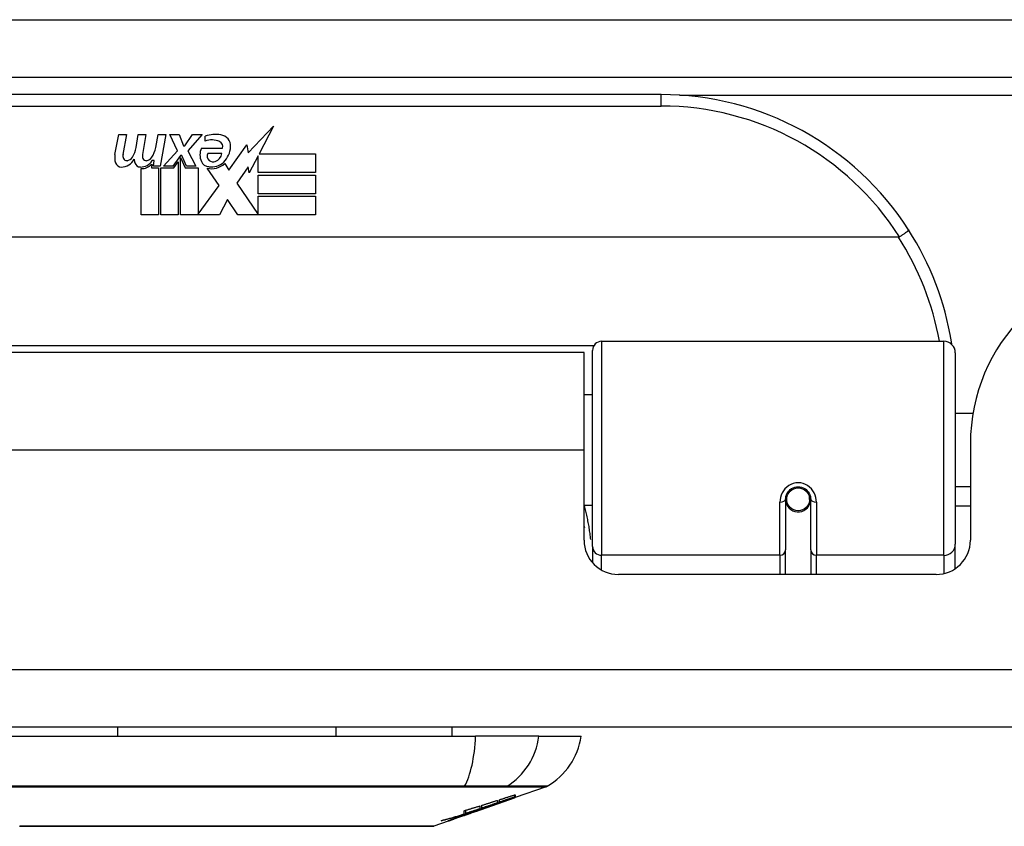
# Model space of a CAD drawing. Header units: inches. Extents: x 17 to 386, y 34 to 183.
# Tile 3 of 95: x 20.79 to 22.49, y 34.01 to 35.4. Entities that reach past the tile are written whole.
import ezdxf

# ---------------------------------------------------------------- set-up
doc = ezdxf.new("R2010")
doc.units = ezdxf.units.IN
doc.header["$MEASUREMENT"] = 0
doc.layers.add('Visible Edges(ANSI)', color=7, linetype='Continuous', lineweight=25)
doc.layers.add('Visible Tangent Edges(ANSI)', color=7, linetype='Continuous', lineweight=25)

msp = doc.modelspace()

# ---------------------------------------------------------------- linework, layer by layer
at = {"layer": 'Visible Edges(ANSI)'}
for p, q in [((16.8965, 35.3053), (88.6985, 35.3053)), ((21.894, 35.2753), (20.398, 35.2753)), ((21.1827, 35.1748), (21.2266, 35.221)), ((21.2266, 35.221), (21.2017, 35.1733)), ((20.9534, 35.1723), (20.96, 35.2066)), ((20.96, 35.2066), (20.9732, 35.2066)), ((20.9732, 35.2066), (20.9671, 35.1721)), ((20.9896, 35.1841), (20.9936, 35.2066)), ((20.9936, 35.2066), (21.0068, 35.2066)), ((21.0068, 35.2066), (21.0007, 35.1721)), ((21.0235, 35.1841), (21.0275, 35.2066)), ((21.0275, 35.2066), (21.0407, 35.2066)), ((21.0407, 35.2066), (21.0311, 35.152)), ((21.0476, 35.2066), (21.0638, 35.2066)), ((21.0611, 35.1785), (21.0476, 35.2066)), ((21.0638, 35.2066), (21.0713, 35.1871)), ((21.0737, 35.1871), (21.0872, 35.2066)), ((21.1034, 35.2066), (21.0788, 35.1787)), ((21.0872, 35.2066), (21.1034, 35.2066)), ((21.1088, 35.1949), (21.1088, 35.2039)), ((21.0713, 35.1871), (21.0737, 35.1871)), ((21.1022, 35.1829), (21.1388, 35.1829)), ((21.1493, 35.145), (21.1807, 35.189)), ((21.1807, 35.189), (21.1827, 35.1748)), ((21.0368, 35.152), (21.0611, 35.1785)), ((21.0665, 35.1704), (21.0532, 35.152)), ((21.0686, 35.1704), (21.0665, 35.1704)), ((21.0665, 35.1668), (21.074, 35.1492)), ((21.0665, 35.0683), (21.0665, 35.1668)), ((21.0764, 35.152), (21.0686, 35.1704)), ((21.0788, 35.1787), (21.0926, 35.152)), ((21.1373, 35.1739), (21.1133, 35.1739)), ((21.2, 35.17), (21.1847, 35.1406)), ((21.2, 35.1412), (21.2, 35.17)), ((21.2017, 35.1733), (21.2987, 35.1733)), ((21.2987, 35.1733), (21.2987, 35.1412)), ((20.9987, 35.0683), (20.9987, 35.1478)), ((21.0167, 35.1553), (21.0161, 35.1492)), ((21.0161, 35.1492), (21.0284, 35.1492)), ((21.0206, 35.1616), (21.0177, 35.1616)), ((21.0197, 35.152), (21.0206, 35.1616)), ((21.0311, 35.152), (21.0197, 35.152)), ((21.0284, 35.1492), (21.0284, 35.0683)), ((21.0326, 35.1492), (21.0548, 35.1492)), ((21.0326, 35.0683), (21.0326, 35.1492)), ((21.0532, 35.152), (21.0368, 35.152)), ((21.0548, 35.1492), (21.0623, 35.1595)), ((21.0623, 35.1595), (21.0623, 35.0683)), ((21.074, 35.1492), (21.0965, 35.1492)), ((21.0926, 35.152), (21.0764, 35.152)), ((21.0965, 35.1492), (21.0965, 35.0696)), ((21.1331, 35.1186), (21.1124, 35.1484)), ((21.1424, 35.1565), (21.1493, 35.145)), ((21.1828, 35.1507), (21.1631, 35.1226)), ((21.1847, 35.1406), (21.1828, 35.1507)), ((21.2987, 35.1412), (21.2, 35.1412)), ((21.2, 35.1367), (21.2987, 35.1367)), ((21.2, 35.1046), (21.2, 35.1367)), ((21.2987, 35.1367), (21.2987, 35.1046)), ((21.0965, 35.0696), (21.1331, 35.1186)), ((21.1631, 35.1226), (21.2, 35.0689)), ((21.1473, 35.0944), (21.1334, 35.0683)), ((21.1649, 35.0683), (21.1473, 35.0944)), ((21.2987, 35.1046), (21.2, 35.1046)), ((21.2, 35.1004), (21.2987, 35.1004)), ((21.2, 35.0689), (21.2, 35.1004)), ((21.2987, 35.1004), (21.2987, 35.0683)), ((21.0284, 35.0683), (20.9987, 35.0683)), ((21.0623, 35.0683), (21.0326, 35.0683)), ((21.1334, 35.0683), (21.0665, 35.0683)), ((21.2987, 35.0683), (21.1649, 35.0683)), ((22.3029, 35.0296), (19.9891, 35.0296)), ((21.7917, 34.8503), (22.3813, 34.8503)), ((21.7615, 34.8308), (20.5305, 34.8308)), ((21.7615, 34.6628), (21.7615, 34.8308)), ((21.7759, 34.4969), (21.7759, 34.8346)), ((22.4009, 34.8306), (22.4009, 34.5007)), ((21.7759, 34.7583), (21.7615, 34.7583)), ((22.4314, 34.7258), (22.4009, 34.7258)), ((22.427, 34.6738), (22.427, 34.5078)), ((21.7615, 34.5078), (21.7615, 34.6628)), ((22.427, 34.5998), (22.4009, 34.5998)), ((22.1086, 34.5781), (22.1086, 34.4912)), ((22.111, 34.5741), (22.1086, 34.5736)), ((22.1515, 34.5824), (22.1496, 34.5821)), ((22.1498, 34.5758), (22.1518, 34.5758)), ((22.15, 34.5781), (22.15, 34.5821)), ((22.1519, 34.4912), (22.1519, 34.5781)), ((21.7759, 34.5673), (21.7615, 34.5673)), ((22.1146, 34.5663), (22.1121, 34.5663)), ((22.1484, 34.5663), (22.146, 34.5663)), ((22.427, 34.5663), (22.4009, 34.5663)), ((22.4009, 34.4589), (22.4009, 34.5007)), ((21.7759, 34.4969), (21.7759, 34.4692)), ((22.1086, 34.4488), (22.1086, 34.4912)), ((22.1519, 34.4912), (22.1519, 34.4488)), ((22.368, 34.4488), (21.8206, 34.4488)), ((88.6, 34.1858), (16.995, 34.1858)), ((20.9579, 34.1858), (20.9579, 34.17)), ((21.3341, 34.1858), (21.3341, 34.17)), ((21.5338, 34.1858), (21.5338, 34.17)), ((20.7173, 34.17), (21.5747, 34.17)), ((21.6835, 34.17), (21.5747, 34.17)), ((21.6835, 34.17), (21.7563, 34.17)), ((21.6964, 34.0831), (21.6425, 34.0643)), ((21.5751, 34.0407), (21.6415, 34.0639)), ((21.6123, 34.0596), (21.6123, 34.0554)), ((21.6158, 34.0565), (21.6158, 34.0607)), ((21.6425, 34.0644), (21.6415, 34.064)), ((21.6415, 34.0639), (21.6415, 34.0641)), ((21.642, 34.0655), (21.642, 34.0692)), ((21.6425, 34.0693), (21.6425, 34.0649)), ((21.6425, 34.0645), (21.6425, 34.0643)), ((21.5578, 34.0369), (21.5578, 34.0427)), ((21.5823, 34.0447), (21.5739, 34.0417)), ((21.5786, 34.0425), (21.5786, 34.0432)), ((21.5818, 34.05), (21.5818, 34.045)), ((21.5855, 34.0463), (21.5855, 34.0512)), ((21.6006, 34.0499), (21.6006, 34.0504)), ((21.6208, 34.0571), (21.6208, 34.0578)), ((21.537, 34.0274), (21.5295, 34.0248)), ((21.5751, 34.0407), (21.5338, 34.0262)), ((21.5351, 34.0268), (21.5351, 34.0274)), ((21.547, 34.0313), (21.547, 34.0316)), ((21.547, 34.0309), (21.547, 34.0313)), ((21.5538, 34.0349), (21.5538, 34.0357)), ((21.5545, 34.0339), (21.5545, 34.0341)), ((21.5545, 34.0339), (21.5545, 34.0336)), ((21.555, 34.0361), (21.555, 34.0418)), ((21.5665, 34.0378), (21.5665, 34.0381)), ((21.5735, 34.0402), (21.5735, 34.0403)), ((21.5739, 34.0417), (21.5739, 34.042)), ((21.5765, 34.0413), (21.5765, 34.0417)), ((21.5273, 34.0239), (21.5028, 34.0154)), ((21.5273, 34.0239), (21.5273, 34.024)), ((21.5295, 34.0248), (21.5295, 34.0253))]:
    msp.add_line(p, q, dxfattribs=at)
at = {"layer": 'Visible Edges(ANSI)', "flags": 128}
for points in [[(22.305, 35.0302), (22.3049, 35.0301), (22.3048, 35.0301), (22.3047, 35.03), (22.3046, 35.03), (22.3046, 35.03), (22.3045, 35.0299), (22.3044, 35.0299), (22.3043, 35.0299), (22.3042, 35.0298), (22.3041, 35.0298), (22.3041, 35.0298), (22.304, 35.0298), (22.3039, 35.0297), (22.3038, 35.0297), (22.3037, 35.0297), (22.3036, 35.0297), (22.3035, 35.0297), (22.3034, 35.0297), (22.3034, 35.0297), (22.3033, 35.0296), (22.3032, 35.0296), (22.3031, 35.0296), (22.303, 35.0296), (22.3029, 35.0296)], [(22.3207, 35.0422), (22.3207, 35.042), (22.3206, 35.0419), (22.3205, 35.0417), (22.3203, 35.0414), (22.3201, 35.0412), (22.3197, 35.0408), (22.3193, 35.0405), (22.3189, 35.0401), (22.3184, 35.0396), (22.3178, 35.0391), (22.3171, 35.0386), (22.3164, 35.0381), (22.3157, 35.0375), (22.3149, 35.0369), (22.314, 35.0363), (22.3131, 35.0357), (22.3122, 35.035), (22.3112, 35.0344), (22.3102, 35.0337), (22.3092, 35.033), (22.3082, 35.0323), (22.3071, 35.0316), (22.306, 35.0309), (22.305, 35.0302)], [(22.3952, 34.8445), (22.3952, 34.8447), (22.3951, 34.8449), (22.3951, 34.8451), (22.3951, 34.8454), (22.395, 34.8456), (22.395, 34.8458), (22.395, 34.846), (22.3949, 34.8462), (22.3949, 34.8464), (22.3949, 34.8466), (22.3948, 34.8468), (22.3948, 34.847), (22.3948, 34.8472), (22.3947, 34.8474), (22.3947, 34.8476), (22.3947, 34.8479), (22.3946, 34.8481), (22.3946, 34.8483), (22.3946, 34.8485), (22.3945, 34.8487), (22.3945, 34.8489), (22.3945, 34.8491), (22.3944, 34.8493), (22.3944, 34.8495)], [(22.1086, 34.5781), (22.1088, 34.5808), (22.1093, 34.5834), (22.1101, 34.586), (22.1112, 34.5885), (22.1127, 34.5908), (22.1146, 34.593), (22.1167, 34.595), (22.119, 34.5967), (22.1217, 34.598), (22.1244, 34.599), (22.1273, 34.5996), (22.1303, 34.5998), (22.1332, 34.5996), (22.1361, 34.599), (22.1389, 34.598), (22.1415, 34.5966), (22.1439, 34.5949), (22.146, 34.593), (22.1478, 34.5908), (22.1493, 34.5885), (22.1504, 34.586), (22.1513, 34.5834), (22.1518, 34.5808), (22.1519, 34.5781)], [(21.7615, 34.5311), (21.7615, 34.531), (21.7616, 34.531), (21.7616, 34.5309), (21.7616, 34.5309), (21.7616, 34.5308), (21.7616, 34.5307), (21.7617, 34.5307), (21.7617, 34.5306), (21.7617, 34.5306), (21.7617, 34.5305), (21.7618, 34.5305), (21.7618, 34.5304), (21.7618, 34.5304), (21.7618, 34.5303), (21.7618, 34.5303), (21.7619, 34.5302), (21.7619, 34.5302), (21.7619, 34.5301), (21.7619, 34.53), (21.762, 34.53), (21.762, 34.5299), (21.762, 34.5299), (21.762, 34.5298), (21.762, 34.5298)], [(21.5855, 34.0512), (21.5866, 34.0515), (21.5878, 34.0519), (21.5889, 34.0522), (21.59, 34.0526), (21.5911, 34.0529), (21.5922, 34.0533), (21.5933, 34.0536), (21.5944, 34.054), (21.5956, 34.0543), (21.5967, 34.0547), (21.5978, 34.055), (21.5989, 34.0554), (21.6, 34.0557), (21.6011, 34.0561), (21.6023, 34.0564), (21.6034, 34.0568), (21.6045, 34.0571), (21.6056, 34.0575), (21.6067, 34.0579), (21.6078, 34.0582), (21.6089, 34.0586), (21.61, 34.0589), (21.6112, 34.0593), (21.6123, 34.0596)], [(21.5973, 34.0492), (21.599, 34.0498), (21.6008, 34.0505), (21.6025, 34.0511), (21.6043, 34.0518), (21.606, 34.0524), (21.6078, 34.0531), (21.6096, 34.0537), (21.6114, 34.0544), (21.6133, 34.055), (21.6151, 34.0557), (21.6169, 34.0564), (21.6188, 34.057), (21.6206, 34.0577), (21.6225, 34.0584), (21.6244, 34.0591), (21.6263, 34.0598), (21.6282, 34.0605), (21.6302, 34.0612), (21.6321, 34.0619), (21.6341, 34.0626), (21.636, 34.0633), (21.638, 34.064), (21.64, 34.0648), (21.642, 34.0655)], [(21.6415, 34.0639), (21.6398, 34.0633), (21.6381, 34.0628), (21.6365, 34.0622), (21.6348, 34.0616), (21.6331, 34.061), (21.6314, 34.0604), (21.6297, 34.0598), (21.628, 34.0592), (21.6263, 34.0586), (21.6246, 34.058), (21.6229, 34.0575), (21.6212, 34.0569), (21.6194, 34.0563), (21.6177, 34.0557), (21.616, 34.0551), (21.6143, 34.0545), (21.6126, 34.0539), (21.6109, 34.0533), (21.6092, 34.0528), (21.6075, 34.0522), (21.6058, 34.0516), (21.6041, 34.051), (21.6023, 34.0504), (21.6006, 34.0499)], [(21.6158, 34.0607), (21.6169, 34.0611), (21.618, 34.0614), (21.6191, 34.0618), (21.6202, 34.0622), (21.6213, 34.0625), (21.6225, 34.0629), (21.6236, 34.0632), (21.6247, 34.0636), (21.6258, 34.0639), (21.6269, 34.0643), (21.628, 34.0646), (21.6292, 34.065), (21.6303, 34.0654), (21.6314, 34.0657), (21.6325, 34.0661), (21.6336, 34.0664), (21.6347, 34.0668), (21.6358, 34.0672), (21.637, 34.0675), (21.6381, 34.0679), (21.6392, 34.0682), (21.6403, 34.0686), (21.6414, 34.069), (21.6425, 34.0693)], [(21.642, 34.0655), (21.6409, 34.0651), (21.6398, 34.0648), (21.6387, 34.0644), (21.6376, 34.064), (21.6366, 34.0636), (21.6355, 34.0633), (21.6344, 34.0629), (21.6333, 34.0625), (21.6322, 34.0621), (21.6311, 34.0618), (21.63, 34.0614), (21.6289, 34.061), (21.6278, 34.0606), (21.6267, 34.0603), (21.6256, 34.0599), (21.6245, 34.0595), (21.6234, 34.0592), (21.6223, 34.0588), (21.6212, 34.0584), (21.6201, 34.058), (21.6191, 34.0577), (21.618, 34.0573), (21.6169, 34.0569), (21.6158, 34.0565)], [(21.6425, 34.0649), (21.6417, 34.0646), (21.6408, 34.0643), (21.6399, 34.064), (21.639, 34.0636), (21.6382, 34.0633), (21.6373, 34.063), (21.6364, 34.0627), (21.6355, 34.0624), (21.6346, 34.062), (21.6337, 34.0617), (21.6328, 34.0614), (21.6318, 34.061), (21.6309, 34.0607), (21.63, 34.0604), (21.6291, 34.0601), (21.6282, 34.0597), (21.6272, 34.0594), (21.6263, 34.0591), (21.6254, 34.0587), (21.6245, 34.0584), (21.6235, 34.0581), (21.6226, 34.0577), (21.6217, 34.0574), (21.6208, 34.0571)], [(21.6208, 34.0571), (21.6217, 34.0574), (21.6226, 34.0577), (21.6235, 34.058), (21.6244, 34.0583), (21.6253, 34.0586), (21.6262, 34.0589), (21.6271, 34.0592), (21.628, 34.0595), (21.6289, 34.0598), (21.6298, 34.0601), (21.6307, 34.0604), (21.6317, 34.0608), (21.6326, 34.0611), (21.6335, 34.0614), (21.6344, 34.0617), (21.6353, 34.062), (21.6362, 34.0623), (21.6371, 34.0626), (21.638, 34.0629), (21.6389, 34.0632), (21.6398, 34.0635), (21.6407, 34.0638), (21.6416, 34.0642), (21.6425, 34.0645)], [(21.555, 34.0418), (21.5561, 34.0422), (21.5573, 34.0425), (21.5584, 34.0429), (21.5595, 34.0432), (21.5606, 34.0435), (21.5617, 34.0439), (21.5628, 34.0442), (21.5639, 34.0445), (21.5651, 34.0449), (21.5662, 34.0452), (21.5673, 34.0456), (21.5684, 34.0459), (21.5695, 34.0463), (21.5706, 34.0466), (21.5718, 34.0469), (21.5729, 34.0473), (21.574, 34.0476), (21.5751, 34.048), (21.5762, 34.0483), (21.5773, 34.0487), (21.5784, 34.049), (21.5795, 34.0493), (21.5807, 34.0497), (21.5818, 34.05)], [(21.5818, 34.045), (21.5808, 34.0447), (21.5798, 34.0443), (21.5788, 34.044), (21.5778, 34.0437), (21.5768, 34.0433), (21.5758, 34.043), (21.5748, 34.0427), (21.5738, 34.0423), (21.5728, 34.042), (21.5718, 34.0416), (21.5708, 34.0413), (21.5698, 34.041), (21.5688, 34.0406), (21.5678, 34.0403), (21.5668, 34.04), (21.5658, 34.0396), (21.5648, 34.0393), (21.5638, 34.039), (21.5628, 34.0386), (21.5618, 34.0383), (21.5608, 34.038), (21.5598, 34.0376), (21.5588, 34.0373), (21.5578, 34.0369)], [(21.5578, 34.0369), (21.5588, 34.0373), (21.5598, 34.0376), (21.5608, 34.0379), (21.5619, 34.0382), (21.5629, 34.0385), (21.5639, 34.0388), (21.5649, 34.0392), (21.566, 34.0395), (21.567, 34.0398), (21.568, 34.0401), (21.569, 34.0404), (21.57, 34.0408), (21.5711, 34.0411), (21.5721, 34.0414), (21.5731, 34.0417), (21.5741, 34.0421), (21.5751, 34.0424), (21.5762, 34.0427), (21.5772, 34.043), (21.5782, 34.0434), (21.5792, 34.0437), (21.5802, 34.044), (21.5813, 34.0443), (21.5823, 34.0447)], [(21.5739, 34.0417), (21.5749, 34.042), (21.5758, 34.0423), (21.5768, 34.0427), (21.5778, 34.043), (21.5788, 34.0433), (21.5797, 34.0436), (21.5807, 34.0439), (21.5817, 34.0442), (21.5827, 34.0445), (21.5836, 34.0448), (21.5846, 34.0451), (21.5856, 34.0454), (21.5866, 34.0458), (21.5875, 34.0461), (21.5885, 34.0464), (21.5895, 34.0467), (21.5905, 34.047), (21.5914, 34.0473), (21.5924, 34.0476), (21.5934, 34.0479), (21.5944, 34.0483), (21.5953, 34.0486), (21.5963, 34.0489), (21.5973, 34.0492)], [(21.6006, 34.0499), (21.5996, 34.0495), (21.5986, 34.0491), (21.5976, 34.0488), (21.5966, 34.0484), (21.5955, 34.048), (21.5945, 34.0477), (21.5935, 34.0473), (21.5924, 34.0469), (21.5914, 34.0465), (21.5903, 34.0462), (21.5893, 34.0458), (21.5883, 34.0454), (21.5872, 34.0451), (21.5862, 34.0447), (21.5851, 34.0443), (21.5841, 34.0439), (21.5831, 34.0436), (21.582, 34.0432), (21.581, 34.0428), (21.5799, 34.0425), (21.5789, 34.0421), (21.5778, 34.0417), (21.5768, 34.0413), (21.5758, 34.041)], [(21.6123, 34.0554), (21.6112, 34.055), (21.61, 34.0546), (21.6089, 34.0542), (21.6078, 34.0538), (21.6067, 34.0535), (21.6056, 34.0531), (21.6045, 34.0527), (21.6034, 34.0523), (21.6023, 34.0519), (21.6011, 34.0516), (21.6, 34.0512), (21.5989, 34.0508), (21.5978, 34.0504), (21.5967, 34.0501), (21.5956, 34.0497), (21.5944, 34.0493), (21.5933, 34.0489), (21.5922, 34.0485), (21.5911, 34.0482), (21.59, 34.0478), (21.5889, 34.0474), (21.5877, 34.047), (21.5866, 34.0467), (21.5855, 34.0463)], [(21.5153, 34.0245), (21.5169, 34.025), (21.5186, 34.0254), (21.5203, 34.0259), (21.5219, 34.0263), (21.5236, 34.0268), (21.5252, 34.0273), (21.5269, 34.0278), (21.5286, 34.0282), (21.5302, 34.0287), (21.5319, 34.0292), (21.5336, 34.0297), (21.5352, 34.0302), (21.5369, 34.0306), (21.5385, 34.0311), (21.5402, 34.0316), (21.5418, 34.0321), (21.5435, 34.0326), (21.5451, 34.0331), (21.5468, 34.0336), (21.5484, 34.0341), (21.5501, 34.0346), (21.5517, 34.0351), (21.5534, 34.0356), (21.555, 34.0361)], [(21.5538, 34.0349), (21.5522, 34.0344), (21.5506, 34.034), (21.549, 34.0335), (21.5474, 34.033), (21.5458, 34.0326), (21.5442, 34.0321), (21.5426, 34.0317), (21.541, 34.0312), (21.5394, 34.0308), (21.5378, 34.0303), (21.5362, 34.0299), (21.5346, 34.0294), (21.533, 34.029), (21.5314, 34.0286), (21.5298, 34.0282), (21.5282, 34.0277), (21.5266, 34.0273), (21.5249, 34.0269), (21.5233, 34.0265), (21.5217, 34.0261), (21.5201, 34.0257), (21.5185, 34.0253), (21.5169, 34.0249), (21.5153, 34.0245)], [(21.5273, 34.024), (21.5275, 34.0241), (21.5278, 34.0242), (21.5281, 34.0242), (21.5284, 34.0243), (21.5286, 34.0244), (21.5289, 34.0245), (21.5292, 34.0246), (21.5294, 34.0247), (21.5297, 34.0248), (21.53, 34.0249), (21.5303, 34.025), (21.5305, 34.0251), (21.5308, 34.0252), (21.5311, 34.0253), (21.5313, 34.0254), (21.5316, 34.0255), (21.5319, 34.0256), (21.5322, 34.0257), (21.5324, 34.0258), (21.5327, 34.0259), (21.533, 34.0259), (21.5332, 34.026), (21.5335, 34.0261), (21.5338, 34.0262)], [(21.5278, 34.0246), (21.528, 34.0246), (21.5282, 34.0248), (21.5285, 34.0249), (21.5289, 34.0251), (21.5293, 34.0252), (21.5298, 34.0254), (21.5304, 34.0256), (21.531, 34.0259), (21.5316, 34.0261), (21.5323, 34.0264), (21.5331, 34.0267), (21.5338, 34.027), (21.5346, 34.0272), (21.5355, 34.0276), (21.5364, 34.0279), (21.5373, 34.0282), (21.5382, 34.0285), (21.5391, 34.0289), (21.5401, 34.0292), (21.5411, 34.0295), (21.542, 34.0299), (21.543, 34.0302), (21.544, 34.0306), (21.545, 34.0309)], [(21.5375, 34.0279), (21.5372, 34.0277), (21.5368, 34.0276), (21.5365, 34.0275), (21.5362, 34.0274), (21.536, 34.0273), (21.5358, 34.0272), (21.5356, 34.0271), (21.5354, 34.027), (21.5353, 34.027), (21.5352, 34.0269), (21.5351, 34.0269), (21.5351, 34.0268), (21.5351, 34.0268), (21.5351, 34.0268), (21.5351, 34.0268), (21.5352, 34.0268), (21.5354, 34.0269), (21.5355, 34.0269), (21.5357, 34.027), (21.5359, 34.027), (21.5361, 34.0271), (21.5364, 34.0272), (21.5367, 34.0273), (21.537, 34.0274)], [(21.547, 34.0313), (21.5466, 34.0311), (21.5461, 34.031), (21.5456, 34.0308), (21.5452, 34.0307), (21.5447, 34.0305), (21.5442, 34.0303), (21.5438, 34.0302), (21.5433, 34.03), (21.5429, 34.0299), (21.5424, 34.0297), (21.542, 34.0295), (21.5415, 34.0294), (21.5411, 34.0292), (21.5407, 34.0291), (21.5403, 34.0289), (21.5399, 34.0288), (21.5395, 34.0287), (21.5392, 34.0285), (21.5389, 34.0284), (21.5385, 34.0283), (21.5383, 34.0282), (21.538, 34.0281), (21.5377, 34.028), (21.5375, 34.0279)], [(21.5786, 34.0425), (21.5771, 34.042), (21.5756, 34.0415), (21.5741, 34.041), (21.5726, 34.0405), (21.5711, 34.04), (21.5695, 34.0395), (21.568, 34.039), (21.5665, 34.0385), (21.565, 34.038), (21.5634, 34.0375), (21.5619, 34.037), (21.5604, 34.0365), (21.5588, 34.0361), (21.5573, 34.0356), (21.5558, 34.0351), (21.5542, 34.0346), (21.5527, 34.0341), (21.5512, 34.0336), (21.5496, 34.0332), (21.5481, 34.0327), (21.5465, 34.0322), (21.545, 34.0317), (21.5435, 34.0313), (21.5419, 34.0308)], [(21.5419, 34.0308), (21.5424, 34.031), (21.5429, 34.0312), (21.5434, 34.0313), (21.5439, 34.0315), (21.5444, 34.0317), (21.5449, 34.0318), (21.5454, 34.032), (21.5459, 34.0322), (21.5464, 34.0323), (21.5469, 34.0325), (21.5474, 34.0327), (21.5479, 34.0329), (21.5484, 34.033), (21.5488, 34.0332), (21.5493, 34.0334), (21.5498, 34.0335), (21.5503, 34.0337), (21.5508, 34.0339), (21.5513, 34.034), (21.5518, 34.0342), (21.5523, 34.0344), (21.5528, 34.0346), (21.5533, 34.0347), (21.5538, 34.0349)], [(21.545, 34.0309), (21.546, 34.0313), (21.547, 34.0316), (21.548, 34.032), (21.549, 34.0323), (21.55, 34.0326), (21.551, 34.033), (21.552, 34.0333), (21.553, 34.0336), (21.5539, 34.0339), (21.5549, 34.0343), (21.5558, 34.0346), (21.5568, 34.0349), (21.5577, 34.0352), (21.5586, 34.0355), (21.5595, 34.0358), (21.5604, 34.0361), (21.5613, 34.0364), (21.5621, 34.0367), (21.5629, 34.0369), (21.5638, 34.0372), (21.5646, 34.0375), (21.5653, 34.0377), (21.5661, 34.038), (21.5668, 34.0382)], [(21.566, 34.0375), (21.5653, 34.0373), (21.5645, 34.037), (21.5637, 34.0367), (21.5629, 34.0364), (21.5622, 34.0362), (21.5614, 34.0359), (21.5606, 34.0356), (21.5598, 34.0353), (21.559, 34.035), (21.5581, 34.0348), (21.5573, 34.0345), (21.5565, 34.0342), (21.5557, 34.0339), (21.5549, 34.0336), (21.5541, 34.0333), (21.5533, 34.0331), (21.5525, 34.0328), (21.5517, 34.0325), (21.5509, 34.0322), (21.5501, 34.0319), (21.5493, 34.0317), (21.5485, 34.0314), (21.5478, 34.0311), (21.547, 34.0309)], [(21.566, 34.0377), (21.5658, 34.0376), (21.5655, 34.0375), (21.5652, 34.0375), (21.5649, 34.0374), (21.5646, 34.0372), (21.5642, 34.0371), (21.5638, 34.037), (21.5634, 34.0369), (21.5629, 34.0367), (21.5625, 34.0366), (21.562, 34.0364), (21.5615, 34.0362), (21.561, 34.0361), (21.5605, 34.0359), (21.5599, 34.0357), (21.5593, 34.0355), (21.5588, 34.0353), (21.5582, 34.0351), (21.5576, 34.0349), (21.557, 34.0347), (21.5564, 34.0345), (21.5558, 34.0343), (21.5551, 34.0341), (21.5545, 34.0339)], [(21.5545, 34.0336), (21.5549, 34.0337), (21.5554, 34.0338), (21.5558, 34.034), (21.5562, 34.0341), (21.5567, 34.0343), (21.5571, 34.0345), (21.5576, 34.0346), (21.558, 34.0348), (21.5585, 34.0349), (21.559, 34.0351), (21.5594, 34.0353), (21.5599, 34.0354), (21.5603, 34.0356), (21.5607, 34.0357), (21.5612, 34.0359), (21.5616, 34.036), (21.562, 34.0362), (21.5624, 34.0363), (21.5628, 34.0365), (21.5632, 34.0366), (21.5635, 34.0367), (21.5639, 34.0368), (21.5642, 34.037), (21.5645, 34.0371)], [(21.5645, 34.0371), (21.5648, 34.0372), (21.565, 34.0372), (21.5652, 34.0373), (21.5654, 34.0374), (21.5656, 34.0374), (21.5657, 34.0375), (21.5659, 34.0376), (21.566, 34.0376), (21.5661, 34.0377), (21.5662, 34.0377), (21.5663, 34.0377), (21.5664, 34.0378), (21.5665, 34.0378), (21.5665, 34.0378), (21.5665, 34.0378), (21.5665, 34.0378), (21.5665, 34.0378), (21.5665, 34.0378), (21.5665, 34.0378), (21.5664, 34.0378), (21.5663, 34.0378), (21.5662, 34.0378), (21.5661, 34.0377), (21.566, 34.0377)], [(21.5735, 34.0402), (21.5735, 34.0402), (21.5734, 34.0401), (21.5733, 34.0401), (21.5731, 34.04), (21.573, 34.04), (21.5728, 34.0399), (21.5726, 34.0398), (21.5723, 34.0398), (21.5721, 34.0397), (21.5718, 34.0396), (21.5715, 34.0394), (21.5712, 34.0393), (21.5708, 34.0392), (21.5705, 34.0391), (21.5701, 34.0389), (21.5697, 34.0388), (21.5693, 34.0387), (21.5688, 34.0385), (21.5684, 34.0384), (21.568, 34.0382), (21.5675, 34.038), (21.567, 34.0379), (21.5665, 34.0377), (21.566, 34.0375)], [(21.5668, 34.0382), (21.5675, 34.0384), (21.5681, 34.0386), (21.5687, 34.0388), (21.5693, 34.039), (21.5698, 34.0392), (21.5703, 34.0393), (21.5708, 34.0395), (21.5713, 34.0396), (21.5717, 34.0398), (21.5721, 34.0399), (21.5724, 34.04), (21.5727, 34.0401), (21.573, 34.0401), (21.5732, 34.0402), (21.5734, 34.0403), (21.5736, 34.0403), (21.5737, 34.0403), (21.5738, 34.0404), (21.5739, 34.0404), (21.5739, 34.0404), (21.5738, 34.0403), (21.5738, 34.0403), (21.5737, 34.0403), (21.5735, 34.0402)], [(21.569, 34.039), (21.5694, 34.0391), (21.5698, 34.0393), (21.5702, 34.0394), (21.5706, 34.0396), (21.571, 34.0397), (21.5714, 34.0399), (21.5719, 34.04), (21.5723, 34.0402), (21.5727, 34.0403), (21.5731, 34.0405), (21.5735, 34.0406), (21.5739, 34.0407), (21.5743, 34.0409), (21.5747, 34.041), (21.5751, 34.0412), (21.5755, 34.0413), (21.5759, 34.0415), (21.5763, 34.0416), (21.5767, 34.0418), (21.5771, 34.0419), (21.5775, 34.042), (21.5779, 34.0422), (21.5783, 34.0423), (21.5786, 34.0425)], [(21.5758, 34.041), (21.576, 34.0411), (21.5762, 34.0411), (21.5763, 34.0412), (21.5764, 34.0412), (21.5765, 34.0413), (21.5765, 34.0413), (21.5764, 34.0413), (21.5763, 34.0413), (21.5762, 34.0412), (21.576, 34.0412), (21.5758, 34.0411), (21.5755, 34.041), (21.5752, 34.0409), (21.5748, 34.0408), (21.5744, 34.0407), (21.574, 34.0406), (21.5735, 34.0404), (21.5729, 34.0402), (21.5724, 34.0401), (21.5718, 34.0399), (21.5711, 34.0397), (21.5705, 34.0395), (21.5698, 34.0392), (21.569, 34.039)], [(20.7908, 34.0151), (20.7912, 34.0151), (20.7925, 34.0151), (20.7947, 34.0151), (20.7976, 34.0151), (20.8014, 34.0151), (20.8061, 34.0151), (20.8116, 34.0151), (20.8179, 34.015), (20.8249, 34.015), (20.8328, 34.015), (20.8414, 34.015), (20.8506, 34.015), (20.8606, 34.015), (20.8713, 34.0149), (20.8827, 34.0149), (20.8946, 34.0149), (20.9072, 34.0149), (20.9204, 34.0149), (20.9341, 34.015), (20.9483, 34.015), (20.963, 34.015), (20.9781, 34.015), (20.9937, 34.015), (21.0097, 34.015), (21.0261, 34.0151), (21.0427, 34.0151), (21.0595, 34.0151), (21.0766, 34.0151), (21.0937, 34.0151), (21.111, 34.0151), (21.1284, 34.0151), (21.1459, 34.0151), (21.1634, 34.0151), (21.1808, 34.0151), (21.1982, 34.0151), (21.2154, 34.0151), (21.2323, 34.0151), (21.2491, 34.0151), (21.2657, 34.0151), (21.282, 34.015), (21.2981, 34.015), (21.3137, 34.015), (21.3289, 34.015), (21.3436, 34.015), (21.3579, 34.015), (21.3716, 34.0149), (21.3847, 34.0149), (21.3973, 34.0149), (21.4093, 34.0149), (21.4207, 34.0149), (21.4313, 34.015), (21.4413, 34.015), (21.4506, 34.015), (21.4592, 34.015), (21.4671, 34.015), (21.4742, 34.015), (21.4805, 34.0151), (21.4859, 34.0151), (21.4906, 34.0151), (21.4944, 34.0151), (21.4974, 34.0151), (21.4995, 34.0151), (21.5008, 34.0151), (21.5012, 34.0151)], [(21.5295, 34.0248), (21.5292, 34.0247), (21.529, 34.0246), (21.5288, 34.0245), (21.5285, 34.0245), (21.5283, 34.0244), (21.5281, 34.0244), (21.528, 34.0243), (21.5278, 34.0243), (21.5277, 34.0242), (21.5276, 34.0242), (21.5275, 34.0242), (21.5274, 34.0242), (21.5273, 34.0242), (21.5273, 34.0242), (21.5272, 34.0242), (21.5272, 34.0242), (21.5272, 34.0242), (21.5273, 34.0242), (21.5273, 34.0243), (21.5274, 34.0243), (21.5274, 34.0244), (21.5275, 34.0244), (21.5276, 34.0245), (21.5278, 34.0246)]]:
    msp.add_lwpolyline(points, dxfattribs=at)
at = {"layer": 'Visible Edges(ANSI)'}
msp.add_circle((22.1303, 34.5781), 0.0197, dxfattribs=at)
for centre, radius, start, end in [((21.894, 34.7684), 0.5069, 32.6858, 90), ((21.1269, 35.146), 0.0607, 81.5605, 107.3343), ((21.1206, 35.1666), 0.0307, 64.6784, 112.5609), ((21.1329, 35.1865), 0.0197, 356.5646, 81.5605), ((20.9437, 35.1915), 0.0465, 328.5584, 350.8257), ((20.9778, 35.1922), 0.0465, 327.5992, 350), ((21.128, 35.1715), 0.0282, 156.1555, 203.8445), ((21.1296, 35.1856), 0.0096, 343.5261, 64.6784), ((21.1129, 35.1877), 0.0398, 314.1684, 356.5646), ((20.9816, 35.1668), 0.0288, 169, 198.4748), ((20.9644, 35.1751), 0.0246, 269.6788, 333.9508), ((20.9793, 35.17), 0.0123, 169.9922, 203.5487), ((20.9735, 35.1675), 0.006, 203.5487, 276.1027), ((20.9728, 35.174), 0.0126, 276.1027, 327.6083), ((21.0152, 35.1661), 0.0288, 183.6169, 196.9928), ((21.0128, 35.17), 0.0123, 170, 203.5571), ((21.0071, 35.1675), 0.006, 203.5571, 276.03), ((21.0064, 35.174), 0.0126, 276.03, 327.5992), ((21.1217, 35.1694), 0.00955, 151.4547, 231.1652), ((21.1206, 35.176), 0.0168, 289.3797, 352.9975), ((20.9643, 35.161), 0.0105, 198.4748, 269.6788), ((20.9973, 35.1607), 0.0101, 196.9928, 269.4776), ((20.9974, 35.1745), 0.024, 269.4776, 327.4114), ((20.9992, 35.1718), 0.024, 268.7952, 316.5849), ((21.1161, 35.1663), 0.0152, 203.8445, 265.0802), ((21.1198, 35.1806), 0.033, 257.079, 313.1785), ((21.1198, 35.1806), 0.0299, 260.4085, 314.1684), ((21.1226, 35.1704), 0.0109, 231.1652, 289.3797), ((21.894, 34.7684), 0.5069, 9.2068, 32.6858), ((22.739, 34.6738), 0.312, 90, 180), ((21.7917, 34.8346), 0.0157, 90, 180), ((22.3813, 34.8306), 0.0197, 0, 90), ((22.1303, 34.5781), 0.0217, 191.8292, 0), ((21.8206, 34.5078), 0.0591, 180, 270), ((22.368, 34.5078), 0.0591, 270, 0), ((21.6393, 34.1864), 0.1181, 299.8169, 352.0587), ((21.6931, 34.0924), 0.00984, 289.29, 299.8169), ((20.7908, 34.02), 0.00492, 250.71, 269.8269), ((21.5012, 34.02), 0.00492, 270.1731, 289.29)]:
    msp.add_arc(centre, radius, start, end, dxfattribs=at)
at = {"layer": 'Visible Tangent Edges(ANSI)'}
for p, q in [((16.8965, 35.4043), (87.9314, 35.4043)), ((21.894, 35.2556), (21.894, 35.2753)), ((21.9259, 35.2743), (41.4672, 35.2743)), ((20.398, 35.2556), (21.894, 35.2556)), ((21.7782, 34.8426), (20.5139, 34.8426)), ((21.7917, 34.8503), (21.7917, 34.4817)), ((22.3813, 34.4817), (22.3813, 34.8503)), ((21.7615, 34.6628), (20.5305, 34.6628)), ((22.0988, 34.4817), (22.0988, 34.5734)), ((22.1618, 34.5734), (22.1618, 34.4817)), ((22.0988, 34.4817), (21.7917, 34.4817)), ((21.7917, 34.4563), (21.7917, 34.4817)), ((22.0988, 34.4817), (22.0988, 34.4488)), ((22.3813, 34.4817), (22.1618, 34.4817)), ((22.1618, 34.4488), (22.1618, 34.4817)), ((22.3813, 34.4817), (22.3813, 34.4503)), ((16.995, 34.2848), (88.6, 34.2848)), ((21.5544, 34.0831), (21.5548, 34.0831)), ((21.6266, 34.0831), (21.6267, 34.0831)), ((21.5375, 34.0279), (21.5375, 34.0283)), ((21.566, 34.0377), (21.566, 34.0379)), ((21.566, 34.0375), (21.566, 34.0376))]:
    msp.add_line(p, q, dxfattribs=at)
at = {"layer": 'Visible Tangent Edges(ANSI)', "flags": 128}
for points in [[(22.1618, 34.5734), (22.1615, 34.5775), (22.1608, 34.5815), (22.1596, 34.5855), (22.1579, 34.5893), (22.1558, 34.5929), (22.1532, 34.5963), (22.1501, 34.5993), (22.1466, 34.6018), (22.1429, 34.6039), (22.1388, 34.6054), (22.1346, 34.6064), (22.1303, 34.6067), (22.126, 34.6064), (22.1218, 34.6054), (22.1178, 34.6039), (22.114, 34.6019), (22.1105, 34.5993), (22.1074, 34.5963), (22.1048, 34.593), (22.1026, 34.5893), (22.1009, 34.5855), (22.0997, 34.5815), (22.099, 34.5775), (22.0988, 34.5734)], [(21.773, 34.5091), (21.7728, 34.5115), (21.7725, 34.514), (21.7721, 34.5165), (21.7718, 34.519), (21.7715, 34.5214), (21.7711, 34.5239), (21.7708, 34.5263), (21.7704, 34.5288), (21.77, 34.5312), (21.7696, 34.5337), (21.7691, 34.5361), (21.7687, 34.5385), (21.7682, 34.541), (21.7678, 34.5434), (21.7673, 34.5458), (21.7668, 34.5482), (21.7663, 34.5506), (21.7658, 34.553), (21.7652, 34.5554), (21.7647, 34.5578), (21.7641, 34.5602), (21.7635, 34.5626), (21.7629, 34.5649), (21.7623, 34.5673)], [(21.5556, 34.0841), (21.5227, 34.0841), (21.4893, 34.084), (21.4557, 34.084), (21.4218, 34.084), (21.3877, 34.084), (21.3533, 34.0839), (21.3188, 34.0839), (21.2842, 34.0839), (21.2494, 34.0839), (21.2147, 34.0839), (21.18, 34.0839), (21.1452, 34.0839), (21.1105, 34.0839), (21.0758, 34.0839), (21.0412, 34.0839), (21.0066, 34.0839), (20.9721, 34.0839), (20.9378, 34.0839), (20.9037, 34.084), (20.8698, 34.084), (20.836, 34.084), (20.8026, 34.084), (20.7693, 34.0841)], [(20.7705, 34.0831), (20.8036, 34.0831), (20.8369, 34.0831), (20.8705, 34.0831), (20.9044, 34.0831), (20.9384, 34.0831), (20.9726, 34.0831), (21.0069, 34.0831), (21.0414, 34.0831), (21.076, 34.0831), (21.1106, 34.0831), (21.1452, 34.0831), (21.1799, 34.0831), (21.2145, 34.0831), (21.2492, 34.0831), (21.2838, 34.0831), (21.3183, 34.0831), (21.3528, 34.0831), (21.387, 34.0831), (21.421, 34.0831), (21.4548, 34.0831), (21.4883, 34.0831), (21.5215, 34.0831), (21.5544, 34.0831)], [(21.5548, 34.0831), (21.5589, 34.0831), (21.5629, 34.0831), (21.5669, 34.0831), (21.5708, 34.0831), (21.5746, 34.0831), (21.5784, 34.0831), (21.582, 34.0831), (21.5856, 34.0831), (21.589, 34.0831), (21.5924, 34.0831), (21.5957, 34.0831), (21.5988, 34.0831), (21.6018, 34.0831), (21.6047, 34.0831), (21.6075, 34.0831), (21.6102, 34.0831), (21.6127, 34.0831), (21.6151, 34.0831), (21.6174, 34.0831), (21.6195, 34.0831), (21.6215, 34.0831), (21.6233, 34.0831), (21.625, 34.0831), (21.6266, 34.0831)], [(21.6288, 34.0841), (21.6273, 34.0841), (21.6256, 34.0841), (21.6238, 34.0841), (21.6218, 34.0841), (21.6196, 34.0841), (21.6173, 34.0841), (21.6149, 34.0841), (21.6123, 34.0841), (21.6096, 34.0841), (21.6067, 34.0841), (21.6038, 34.0841), (21.6007, 34.0841), (21.5974, 34.0841), (21.5941, 34.0841), (21.5907, 34.0841), (21.5871, 34.0841), (21.5835, 34.0841), (21.5797, 34.0841), (21.5759, 34.0841), (21.572, 34.0841), (21.568, 34.0841), (21.5639, 34.0841), (21.5598, 34.0841), (21.5556, 34.0841)], [(21.6267, 34.0831), (21.6324, 34.0831), (21.6377, 34.0831), (21.6429, 34.0831), (21.6478, 34.0831), (21.6525, 34.0831), (21.657, 34.0831), (21.6612, 34.0831), (21.6652, 34.0831), (21.669, 34.0831), (21.6725, 34.0831), (21.6758, 34.0831), (21.6788, 34.0831), (21.6816, 34.0831), (21.6841, 34.0831), (21.6865, 34.0831), (21.6885, 34.0831), (21.6904, 34.0831), (21.692, 34.0831), (21.6933, 34.0831), (21.6944, 34.0831), (21.6953, 34.0831), (21.6959, 34.0831), (21.6962, 34.0831), (21.6964, 34.0831)], [(21.698, 34.0839), (21.6979, 34.0839), (21.6975, 34.0839), (21.6969, 34.0839), (21.6961, 34.0839), (21.695, 34.0839), (21.6936, 34.0839), (21.6921, 34.0839), (21.6902, 34.0839), (21.6882, 34.0839), (21.6859, 34.0839), (21.6834, 34.0839), (21.6806, 34.0839), (21.6776, 34.084), (21.6743, 34.084), (21.6708, 34.084), (21.6671, 34.084), (21.6631, 34.084), (21.6589, 34.084), (21.6545, 34.084), (21.6498, 34.084), (21.6449, 34.084), (21.6398, 34.0841), (21.6344, 34.0841), (21.6288, 34.0841)], [(20.8726, 34.0151), (20.866, 34.0151), (20.8598, 34.0151), (20.8537, 34.0151), (20.8479, 34.0152), (20.8424, 34.0152), (20.8371, 34.0152), (20.832, 34.0152), (20.8273, 34.0152), (20.8227, 34.0152), (20.8185, 34.0153), (20.8145, 34.0153), (20.8108, 34.0153), (20.8074, 34.0153), (20.8042, 34.0153), (20.8014, 34.0153), (20.7988, 34.0153), (20.7966, 34.0154), (20.7946, 34.0154), (20.793, 34.0154), (20.7916, 34.0154), (20.7906, 34.0154), (20.7898, 34.0154), (20.7894, 34.0154), (20.7892, 34.0154)], [(20.9171, 34.0151), (20.9151, 34.0151), (20.9131, 34.0151), (20.9112, 34.0151), (20.9092, 34.0151), (20.9072, 34.0151), (20.9053, 34.0151), (20.9034, 34.0151), (20.9014, 34.0151), (20.8995, 34.0151), (20.8976, 34.0151), (20.8958, 34.0151), (20.8939, 34.0151), (20.892, 34.0151), (20.8902, 34.0151), (20.8884, 34.0151), (20.8866, 34.0151), (20.8848, 34.0151), (20.883, 34.0151), (20.8812, 34.0151), (20.8794, 34.0151), (20.8777, 34.0151), (20.876, 34.0151), (20.8743, 34.0151), (20.8726, 34.0151)], [(21.3749, 34.0151), (21.3587, 34.0151), (21.3417, 34.0152), (21.3241, 34.0152), (21.3059, 34.0152), (21.2871, 34.0153), (21.2678, 34.0153), (21.2481, 34.0153), (21.2281, 34.0153), (21.2078, 34.0154), (21.1873, 34.0154), (21.1667, 34.0154), (21.1459, 34.0154), (21.1251, 34.0154), (21.1045, 34.0154), (21.0839, 34.0154), (21.0636, 34.0153), (21.0436, 34.0153), (21.024, 34.0153), (21.0047, 34.0153), (20.9859, 34.0152), (20.9677, 34.0152), (20.9502, 34.0152), (20.9333, 34.0151), (20.9171, 34.0151)], [(21.4195, 34.0151), (21.4178, 34.0151), (21.4161, 34.0151), (21.4143, 34.0151), (21.4126, 34.0151), (21.4108, 34.0151), (21.4091, 34.0151), (21.4073, 34.0151), (21.4055, 34.0151), (21.4037, 34.0151), (21.4019, 34.0151), (21.4, 34.0151), (21.3982, 34.0151), (21.3963, 34.0151), (21.3944, 34.0151), (21.3925, 34.0151), (21.3906, 34.0151), (21.3887, 34.0151), (21.3868, 34.0151), (21.3848, 34.0151), (21.3829, 34.0151), (21.3809, 34.0151), (21.3789, 34.0151), (21.3769, 34.0151), (21.3749, 34.0151)], [(21.5028, 34.0154), (21.5027, 34.0154), (21.5022, 34.0154), (21.5015, 34.0154), (21.5004, 34.0154), (21.499, 34.0154), (21.4974, 34.0154), (21.4954, 34.0154), (21.4931, 34.0153), (21.4906, 34.0153), (21.4878, 34.0153), (21.4846, 34.0153), (21.4812, 34.0153), (21.4775, 34.0153), (21.4736, 34.0153), (21.4693, 34.0152), (21.4648, 34.0152), (21.46, 34.0152), (21.455, 34.0152), (21.4496, 34.0152), (21.4441, 34.0152), (21.4383, 34.0151), (21.4323, 34.0151), (21.426, 34.0151), (21.4195, 34.0151)]]:
    msp.add_lwpolyline(points, dxfattribs=at)
at = {"layer": 'Visible Tangent Edges(ANSI)'}
for centre, start, end in [((21.894, 34.7684), 32.4989, 90), ((21.894, 34.7647), 10.1223, 32.9448)]:
    msp.add_arc(centre, 0.4872, start, end, dxfattribs=at)
for centre, major_axis, ratio, start_param, end_param in [((22.375, 34.8464), (0.0194, 0.0031), 0.187438, 5.738696, 6.283185), ((22.0988, 34.5781), (0.00984, 0), 0.476565, 4.712389, 6.283185), ((22.1618, 34.5781), (-0.00984, 0), 0.476565, 0, 1.570796), ((22.3813, 34.5007), (0.0197, 0), 0.965926, 4.712389, 6.283185), ((21.7917, 34.4969), (-0.0157, 0), 0.965926, 0, 1.570796), ((22.0988, 34.4912), (0.00984, 0), 0.965926, 4.712389, 6.283185), ((22.1618, 34.4912), (-0.00984, 0), 0.965926, 0, 1.570796), ((21.5361, 34.1864), (0, 0.1181), 0.32996, 3.665428, 4.573787), ((21.5731, 34.1864), (0, -0.1181), 0.943995, 0.523835, 1.432195), ((21.554, 34.0926), (0.00003, -0.00984), 0.32572, 0.259229, 0.522936), ((21.6242, 34.0926), (-0.00008, -0.00984), 0.945463, 0.267645, 0.531352)]:
    msp.add_ellipse(centre, major_axis=major_axis, ratio=ratio, start_param=start_param, end_param=end_param, dxfattribs=at)

doc.saveas('drawing.dxf')
